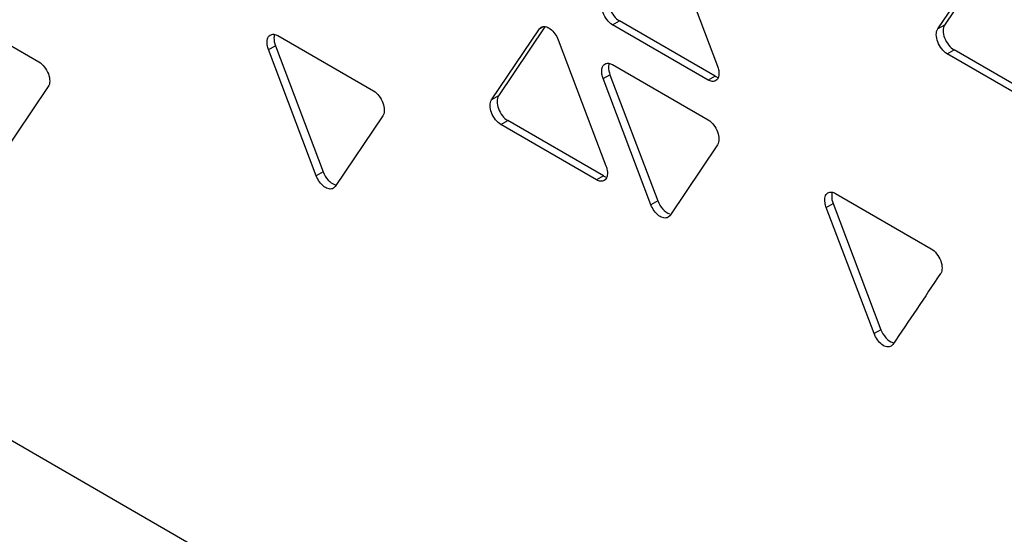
# Model space of a CAD drawing. Header units: millimetres. Extents: x 64 to 499, y 65 to 721.
# Tile 7 of 13: x 120 to 140, y 187 to 198. Entities that reach past the tile are written whole.
import ezdxf

# ---------------------------------------------------------------- set-up
doc = ezdxf.new("R2010")
doc.units = ezdxf.units.MM
doc.header["$LTSCALE"] = 51.146587
doc.layers.get('0').update_dxf_attribs({"linetype": 'CONTINUOUS'})

msp = doc.modelspace()

# ---------------------------------------------------------------- linework, layer by layer
at = {"color": 7, "linetype": 'Continuous'}
for p, q in [((133.138, 199.363), (134.124, 196.762)), ((149.872, 171.537), (102.213, 199.053)), ((139.764, 199.028), (138.807, 197.608)), ((138.665, 197.527), (139.651, 198.989)), ((118.155, 197.988), (120.126, 196.85)), ((131.958, 197.613), (132.099, 197.694)), ((133.93, 196.474), (131.958, 197.613)), ((134.072, 196.556), (132.099, 197.694)), ((138.807, 197.608), (138.665, 197.527)), ((125.057, 197.39), (127.028, 196.252)), ((129.463, 196.066), (130.449, 197.529)), ((130.562, 197.569), (129.605, 196.148)), ((130.449, 197.529), (130.511, 197.564)), ((130.449, 197.529), (130.485, 197.562)), ((130.837, 197.305), (131.823, 194.704)), ((124.862, 197.102), (125.004, 197.183)), ((125.848, 194.501), (124.862, 197.102)), ((125.004, 197.183), (125.99, 194.582)), ((138.86, 197.014), (139.002, 197.096)), ((140.831, 195.876), (138.86, 197.014)), ((140.973, 195.958), (139.002, 197.096)), ((131.958, 196.792), (133.93, 195.654)), ((131.764, 196.504), (131.905, 196.585)), ((131.905, 196.585), (132.891, 193.984)), ((132.75, 193.902), (131.764, 196.504)), ((134.072, 196.556), (133.93, 196.474)), ((120.321, 196.338), (119.335, 194.875)), ((129.605, 196.148), (129.463, 196.066)), ((127.222, 195.739), (126.237, 194.277)), ((129.657, 195.555), (129.799, 195.637)), ((131.771, 194.498), (129.799, 195.637)), ((131.629, 194.416), (129.657, 195.555)), ((134.124, 195.141), (133.138, 193.678)), ((125.99, 194.582), (125.848, 194.501)), ((131.771, 194.498), (131.629, 194.416)), ((126.237, 194.277), (126.201, 194.243)), ((132.891, 193.984), (132.75, 193.902)), ((136.559, 194.136), (138.531, 192.997)), ((136.365, 193.847), (136.507, 193.929)), ((137.351, 191.246), (136.365, 193.847)), ((136.507, 193.929), (137.492, 191.328)), ((133.138, 193.678), (133.103, 193.645)), ((137.492, 191.328), (137.351, 191.246)), ((137.74, 191.022), (137.704, 190.989))]:
    msp.add_line(p, q, dxfattribs=at)
msp.add_arc((477.131, -36.714), 408.718, 145.89062, 146.13793, dxfattribs=at)
for points, knots in [([(131.905, 198.207), (131.884, 198.174), (131.868, 198.08), (131.898, 197.935), (131.978, 197.797), (132.056, 197.719), (132.099, 197.694)], [0, 0, 0, 0, 0.198843, 0.456741, 0.743064, 1, 1, 1, 1]), ([(131.958, 197.613), (131.914, 197.638), (131.837, 197.716), (131.756, 197.853), (131.726, 197.998), (131.742, 198.093), (131.764, 198.125)], [0, 0, 0, 0, 0.256936, 0.543259, 0.801157, 1, 1, 1, 1]), ([(138.807, 197.608), (138.785, 197.576), (138.769, 197.481), (138.8, 197.337), (138.88, 197.199), (138.958, 197.121), (139.002, 197.096)], [0, 0, 0, 0, 0.198912, 0.45721, 0.743389, 1, 1, 1, 1]), ([(124.862, 197.102), (124.851, 197.132), (124.837, 197.185), (124.831, 197.26), (124.838, 197.32), (124.859, 197.371), (124.885, 197.394), (124.898, 197.402)], [0, 0, 0, 0, 0.298646, 0.507002, 0.693442, 0.854998, 1, 1, 1, 1]), ([(124.898, 197.402), (124.92, 197.414), (124.978, 197.424), (125.031, 197.405), (125.057, 197.39)], [0, 0, 0, 0, 0.45934, 1, 1, 1, 1]), ([(124.98, 197.391), (124.977, 197.375), (124.97, 197.305), (124.984, 197.234), (125.004, 197.183)], [0, 0, 0, 0, 0.226169, 1, 1, 1, 1]), ([(130.485, 197.562), (130.51, 197.577), (130.583, 197.586), (130.686, 197.531), (130.774, 197.432), (130.82, 197.35), (130.837, 197.305)], [0, 0, 0, 0, 0.183038, 0.415068, 0.703117, 1, 1, 1, 1]), ([(138.86, 197.014), (138.816, 197.04), (138.739, 197.117), (138.658, 197.255), (138.628, 197.4), (138.643, 197.494), (138.665, 197.527)], [0, 0, 0, 0, 0.256611, 0.54279, 0.801088, 1, 1, 1, 1]), ([(120.126, 196.85), (120.17, 196.825), (120.248, 196.747), (120.328, 196.609), (120.358, 196.465), (120.343, 196.37), (120.321, 196.338)], [0, 0, 0, 0, 0.256801, 0.543031, 0.801086, 1, 1, 1, 1]), ([(131.764, 196.504), (131.752, 196.534), (131.738, 196.587), (131.733, 196.662), (131.74, 196.722), (131.761, 196.773), (131.786, 196.796), (131.8, 196.804)], [0, 0, 0, 0, 0.298668, 0.506997, 0.693426, 0.854989, 1, 1, 1, 1]), ([(131.8, 196.804), (131.821, 196.817), (131.879, 196.827), (131.932, 196.807), (131.958, 196.792)], [0, 0, 0, 0, 0.459437, 1, 1, 1, 1]), ([(131.881, 196.793), (131.878, 196.777), (131.871, 196.707), (131.886, 196.636), (131.905, 196.585)], [0, 0, 0, 0, 0.226198, 1, 1, 1, 1]), ([(134.124, 196.762), (134.135, 196.732), (134.15, 196.679), (134.155, 196.604), (134.148, 196.544), (134.127, 196.493), (134.102, 196.47), (134.088, 196.462)], [0, 0, 0, 0, 0.298662, 0.507072, 0.693536, 0.855053, 1, 1, 1, 1]), ([(134.088, 196.462), (134.067, 196.45), (134.009, 196.439), (133.956, 196.459), (133.93, 196.474)], [0, 0, 0, 0, 0.459373, 1, 1, 1, 1]), ([(134.072, 196.556), (134.078, 196.552), (134.102, 196.539), (134.128, 196.531), (134.148, 196.529)], [0, 0, 0, 0, 0.26673, 1, 1, 1, 1]), ([(127.028, 196.252), (127.072, 196.226), (127.149, 196.148), (127.23, 196.011), (127.26, 195.866), (127.244, 195.771), (127.222, 195.739)], [0, 0, 0, 0, 0.256966, 0.543257, 0.801118, 1, 1, 1, 1]), ([(129.657, 195.555), (129.614, 195.58), (129.536, 195.658), (129.456, 195.795), (129.426, 195.94), (129.441, 196.034), (129.463, 196.066)], [0, 0, 0, 0, 0.256858, 0.543123, 0.80121, 1, 1, 1, 1]), ([(129.605, 196.148), (129.583, 196.116), (129.567, 196.021), (129.597, 195.877), (129.678, 195.739), (129.755, 195.662), (129.799, 195.637)], [0, 0, 0, 0, 0.19879, 0.456877, 0.743142, 1, 1, 1, 1]), ([(133.93, 195.654), (133.974, 195.628), (134.051, 195.55), (134.132, 195.413), (134.162, 195.268), (134.146, 195.174), (134.124, 195.141)], [0, 0, 0, 0, 0.256823, 0.543211, 0.801211, 1, 1, 1, 1]), ([(125.99, 194.582), (126.013, 194.521), (126.079, 194.415), (126.179, 194.331), (126.234, 194.316)], [0, 0, 0, 0, 0.537025, 1, 1, 1, 1]), ([(131.823, 194.704), (131.835, 194.674), (131.849, 194.621), (131.855, 194.546), (131.847, 194.486), (131.827, 194.436), (131.801, 194.412), (131.788, 194.405)], [0, 0, 0, 0, 0.298685, 0.507119, 0.693607, 0.855118, 1, 1, 1, 1]), ([(126.201, 194.243), (126.176, 194.229), (126.103, 194.22), (126, 194.275), (125.912, 194.374), (125.865, 194.456), (125.848, 194.501)], [0, 0, 0, 0, 0.183042, 0.415153, 0.703168, 1, 1, 1, 1]), ([(131.788, 194.405), (131.766, 194.392), (131.708, 194.382), (131.655, 194.402), (131.629, 194.416)], [0, 0, 0, 0, 0.459266, 1, 1, 1, 1]), ([(131.771, 194.498), (131.777, 194.494), (131.801, 194.482), (131.828, 194.474), (131.847, 194.471)], [0, 0, 0, 0, 0.266623, 1, 1, 1, 1]), ([(136.365, 193.847), (136.354, 193.877), (136.34, 193.931), (136.334, 194.006), (136.342, 194.066), (136.362, 194.116), (136.388, 194.139), (136.401, 194.147)], [0, 0, 0, 0, 0.298637, 0.506885, 0.69325, 0.854845, 1, 1, 1, 1]), ([(136.401, 194.147), (136.423, 194.16), (136.48, 194.17), (136.534, 194.151), (136.559, 194.136)], [0, 0, 0, 0, 0.459536, 1, 1, 1, 1]), ([(132.891, 193.984), (132.915, 193.922), (132.98, 193.817), (133.081, 193.733), (133.135, 193.717)], [0, 0, 0, 0, 0.536909, 1, 1, 1, 1]), ([(136.483, 194.136), (136.48, 194.121), (136.473, 194.051), (136.487, 193.98), (136.507, 193.929)], [0, 0, 0, 0, 0.226104, 1, 1, 1, 1]), ([(133.103, 193.645), (133.077, 193.63), (133.005, 193.622), (132.902, 193.677), (132.814, 193.775), (132.767, 193.858), (132.75, 193.902)], [0, 0, 0, 0, 0.183025, 0.415205, 0.703271, 1, 1, 1, 1]), ([(138.531, 192.997), (138.575, 192.972), (138.652, 192.894), (138.733, 192.756), (138.763, 192.612), (138.748, 192.517), (138.726, 192.484)], [0, 0, 0, 0, 0.256645, 0.542952, 0.801109, 1, 1, 1, 1]), ([(137.492, 191.328), (137.516, 191.266), (137.581, 191.16), (137.682, 191.076), (137.737, 191.061)], [0, 0, 0, 0, 0.537153, 1, 1, 1, 1]), ([(137.704, 190.989), (137.679, 190.974), (137.606, 190.965), (137.503, 191.02), (137.415, 191.119), (137.368, 191.202), (137.351, 191.246)], [0, 0, 0, 0, 0.183033, 0.415072, 0.703105, 1, 1, 1, 1])]:
    msp.add_open_spline(points, degree=3, knots=knots, dxfattribs=at)
for points in [[(124.985, 197.409), (124.983, 197.403), (124.981, 197.397), (124.98, 197.391)], [(131.886, 196.812), (131.884, 196.805), (131.883, 196.799), (131.881, 196.793)], [(136.488, 194.155), (136.486, 194.149), (136.484, 194.143), (136.483, 194.136)]]:
    msp.add_open_spline(points, degree=3, dxfattribs=at)

doc.saveas('drawing.dxf')
